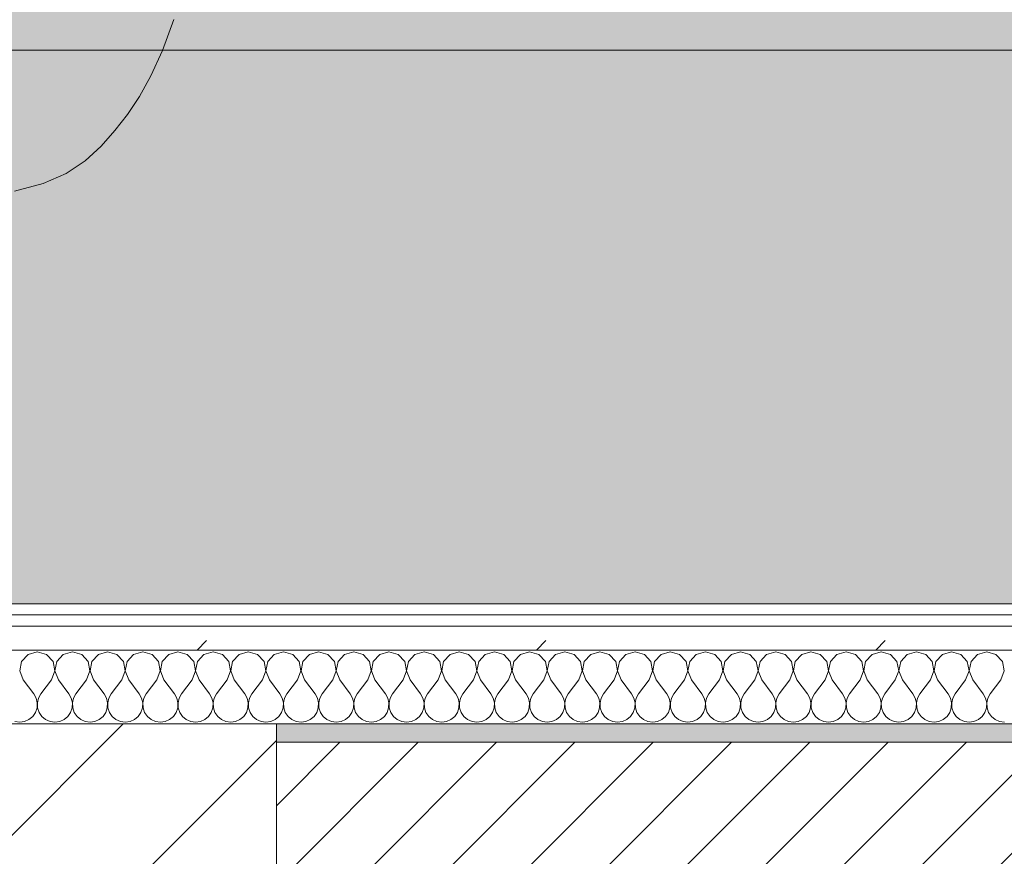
# Model space of a CAD drawing. Header units: millimetres. Extents: x -30280 to 19093, y -19247 to 4746.
# Tile 60 of 166: x -21657 to -21124, y -1266 to -812. Entities that reach past the tile are written whole.
import ezdxf
from ezdxf.enums import TextEntityAlignment as Align

# ---------------------------------------------------------------- set-up
doc = ezdxf.new("R2010")
doc.units = ezdxf.units.MM
doc.header["$MEASUREMENT"] = 0
doc.linetypes.add('Wipeout_Contour', pattern=[1000, 0, -1000])
for name, color, linetype in [('10_ESTR_Pilars', 7, 'Continuous'), ('12_FAÇ_Façana', 7, 'Continuous'), ('Nuevo_05_AUX_Treball', 7, 'Continuous'), ('Nuevo_08_E_Envans secs', 7, 'Continuous'), ('Nuevo_09_EI_Mobiliari general', 7, 'Continuous')]:
    doc.layers.add(name, color=color, linetype=linetype)
for name, color, linetype, lineweight in [('10_ESTR_Pilars_Pluma_Nº__28', 7, 'Continuous', 20), ('10_ESTR_Pilars_Pluma_Nº__42', 8, 'Continuous', 25), ('12_FAÇ_Façana_Pluma_Nº__2', 8, 'Continuous', 5), ('12_FAÇ_Façana_Pluma_Nº__7', 7, 'Continuous', 5), ('Nuevo_08_E_Envans secs_Pluma_Nº__1', 7, 'Continuous', 5), ('Nuevo_09_EI_Mobiliari general_Pluma_Nº__1', 7, 'Continuous', 5), ('Nuevo_Sellos de Zona Archicad_Pluma_Nº__1', 7, 'Continuous', 5)]:
    doc.layers.add(name, color=color, linetype=linetype, lineweight=lineweight)
for name, color, linetype, lineweight, true_color in [('12_FAÇ_Façana_Pluma_Nº__176', 7, 'Continuous', 15, 0x93a0c6), ('Nuevo_05_AUX_Treball_Pluma_Nº__3', 7, 'Continuous', 5, 0xa4a4a4), ('Nuevo_08_E_Envans secs_Pluma_Nº__102', 7, 'Continuous', 5, 0xcccccc), ('Nuevo_08_E_Envans secs_Pluma_Nº__171', 171, 'Continuous', 13, 0xaaaaff), ('Nuevo_08_E_Envans secs_Pluma_Nº__177', 7, 'Continuous', 15, 0xf7e046)]:
    doc.layers.add(name, color=color, linetype=linetype, lineweight=lineweight, true_color=true_color)
doc.styles.add('Estilo_Generado_1', font='txt')
pattern_1 = [(45, (0, 0), (-183.8478, 183.8478), [195, -65]), (45, (7e-14, 183.85), (-183.8478, 183.8478), [195, -65])]

# ---------------------------------------------------------------- blocks, each defined once
blk = doc.blocks.new('Planta 1_Office-descans_1_1', base_point=(-21810.76, 369.94))
at = {"layer": 'Nuevo_05_AUX_Treball', "linetype": 'Continuous', "lineweight": 0, "true_color": 0xfee7e7}
blk.add_hatch(color=7, dxfattribs=at).paths.add_polyline_path([(-27904.85, 1554.85), (-27904.85, -1128.98), (-25366.43, -1128.98), (-25366.43, -1193.98), (-25366.43, -1208.98), (-24166.43, -1208.98), (-24166.43, -1193.98), (-24166.43, -1128.98), (-20233.93, -1128.98), (-20233.93, -1193.98), (-20233.93, -1208.98), (-19033.93, -1208.98), (-19033.93, -1193.98), (-19033.93, -1128.98), (-18136.43, -1128.98), (-18136.43, -1193.98), (-16936.43, -1193.98), (-16936.43, -1128.98), (-16136.43, -1128.98), (-16136.43, 1554.85), (-16930.05, 1554.85), (-16930.05, 1630.85), (-26863.49, 1630.85), (-26863.49, 1554.85)])
at = {"layer": 'Nuevo_05_AUX_Treball_Pluma_Nº__3', "color": 253, "linetype": 'Continuous', "lineweight": 5, "true_color": 0xa4a4a4, "flags": 128}
blk.add_lwpolyline([(-27904.85, 1554.85), (-27904.85, -1128.98), (-25366.43, -1128.98), (-25366.43, -1193.98), (-25366.43, -1208.98), (-24166.43, -1208.98), (-24166.43, -1193.98), (-24166.43, -1128.98), (-20233.93, -1128.98), (-20233.93, -1193.98), (-20233.93, -1208.98), (-19033.93, -1208.98), (-19033.93, -1193.98), (-19033.93, -1128.98), (-18136.43, -1128.98), (-18136.43, -1193.98), (-16936.43, -1193.98), (-16936.43, -1128.98), (-16136.43, -1128.98), (-16136.43, 1554.85), (-16930.05, 1554.85), (-16930.05, 1630.85), (-26863.49, 1630.85), (-26863.49, 1554.85)], close=True, dxfattribs=at)
at = {"layer": 'Nuevo_Sellos de Zona Archicad_Pluma_Nº__1', "color": 7, "lineweight": 5, "style": 'Estilo_Generado_1'}
for tag, p in [('ROOM_NAME', (-21810.76, 311.79)), ('ROOM_NUMBER', (-21810.76, 87.39)), ('ROOM_AREA', (-21810.76, -139.98))]:
    blk.add_attdef(tag, text='', height=120, dxfattribs=at).set_placement(p, align=Align.TOP_LEFT)
blk = doc.blocks.new('Muro_14_1', base_point=(-24166.43, -1193.98))
at = {"layer": '12_FAÇ_Façana_Pluma_Nº__176', "linetype": 'Continuous', "lineweight": 0, "true_color": 0x495063}
blk.add_hatch(color=251, dxfattribs=at).paths.add_polyline_path([(-21518.13, -1193.97), (-21518.13, -1203.98), (-20233.93, -1203.98), (-20233.93, -1193.98)])
at = {"layer": '12_FAÇ_Façana_Pluma_Nº__2', "linetype": 'Continuous', "lineweight": 5}
h = blk.add_hatch(dxfattribs=at)
h.set_pattern_fill('Ceramic_0001', color=8, style=0, pattern_type=2)
h.set_pattern_definition([(45, (0, 0), (-21.213203, 21.213203), [])])
h.paths.add_polyline_path([(-21518.13, -1418.98), (-20233.93, -1418.98), (-20233.93, -1203.98), (-21518.13, -1203.98)])
at = {"layer": '12_FAÇ_Façana_Pluma_Nº__7', "color": 7, "linetype": 'Continuous', "lineweight": 5}
blk.add_line((-20233.93, -1203.98), (-21518.13, -1203.98), dxfattribs=at)
at = {"layer": '12_FAÇ_Façana_Pluma_Nº__7', "color": 7, "linetype": 'Continuous', "lineweight": 5, "flags": 128}
blk.add_lwpolyline([(-20233.93, -1193.98), (-21518.13, -1193.98)], dxfattribs=at)
blk = doc.blocks.new('*X450')
at = {"layer": 'Nuevo_08_E_Envans secs_Pluma_Nº__102', "color": 254, "linetype": 'Continuous', "lineweight": 5, "true_color": 0xcccccc}
for p, q in [((-21652.63, -1156.35), (-21656.14, -1160.19)), ((-21647.62, -1154.93), (-21652.63, -1156.35)), ((-21642.61, -1156.35), (-21647.62, -1154.93)), ((-21639.1, -1160.19), (-21642.61, -1156.35)), ((-21633.58, -1156.35), (-21637.09, -1160.19)), ((-21628.57, -1154.93), (-21633.58, -1156.35)), ((-21623.56, -1156.35), (-21628.57, -1154.93)), ((-21620.05, -1160.19), (-21623.56, -1156.35)), ((-21614.53, -1156.35), (-21618.04, -1160.19)), ((-21609.52, -1154.93), (-21614.53, -1156.35)), ((-21604.52, -1156.35), (-21609.52, -1154.93)), ((-21601.01, -1160.19), (-21604.52, -1156.35)), ((-21595.48, -1156.35), (-21598.99, -1160.19)), ((-21590.48, -1154.93), (-21595.48, -1156.35)), ((-21585.47, -1156.35), (-21590.48, -1154.93)), ((-21581.96, -1160.19), (-21585.47, -1156.35)), ((-21576.44, -1156.35), (-21579.95, -1160.19)), ((-21571.43, -1154.93), (-21576.44, -1156.35)), ((-21566.42, -1156.35), (-21571.43, -1154.93)), ((-21562.91, -1160.19), (-21566.42, -1156.35)), ((-21557.39, -1156.35), (-21560.9, -1160.19)), ((-21552.38, -1154.93), (-21557.39, -1156.35)), ((-21547.37, -1156.35), (-21552.38, -1154.93)), ((-21543.86, -1160.19), (-21547.37, -1156.35)), ((-21538.34, -1156.35), (-21541.85, -1160.19)), ((-21533.33, -1154.93), (-21538.34, -1156.35)), ((-21528.33, -1156.35), (-21533.33, -1154.93)), ((-21524.81, -1160.19), (-21528.33, -1156.35)), ((-21519.29, -1156.35), (-21522.8, -1160.19)), ((-21514.29, -1154.93), (-21519.29, -1156.35)), ((-21509.28, -1156.35), (-21514.29, -1154.93)), ((-21505.77, -1160.19), (-21509.28, -1156.35)), ((-21500.25, -1156.35), (-21503.76, -1160.19)), ((-21495.24, -1154.93), (-21500.25, -1156.35)), ((-21490.23, -1156.35), (-21495.24, -1154.93)), ((-21486.72, -1160.19), (-21490.23, -1156.35)), ((-21481.2, -1156.35), (-21484.71, -1160.19)), ((-21476.19, -1154.93), (-21481.2, -1156.35)), ((-21471.18, -1156.35), (-21476.19, -1154.93)), ((-21467.67, -1160.19), (-21471.18, -1156.35)), ((-21462.15, -1156.35), (-21465.66, -1160.19)), ((-21457.14, -1154.93), (-21462.15, -1156.35)), ((-21452.14, -1156.35), (-21457.14, -1154.93)), ((-21448.62, -1160.19), (-21452.14, -1156.35)), ((-21443.1, -1156.35), (-21446.61, -1160.19)), ((-21438.1, -1154.93), (-21443.1, -1156.35)), ((-21433.09, -1156.35), (-21438.1, -1154.93)), ((-21429.58, -1160.19), (-21433.09, -1156.35)), ((-21424.05, -1156.35), (-21427.57, -1160.19)), ((-21419.05, -1154.93), (-21424.05, -1156.35)), ((-21414.04, -1156.35), (-21419.05, -1154.93)), ((-21410.53, -1160.19), (-21414.04, -1156.35)), ((-21405.01, -1156.35), (-21408.52, -1160.19)), ((-21400, -1154.93), (-21405.01, -1156.35)), ((-21394.99, -1156.35), (-21400, -1154.93)), ((-21391.48, -1160.19), (-21394.99, -1156.35)), ((-21385.96, -1156.35), (-21389.47, -1160.19)), ((-21380.95, -1154.93), (-21385.96, -1156.35)), ((-21375.95, -1156.35), (-21380.95, -1154.93)), ((-21372.43, -1160.19), (-21375.95, -1156.35)), ((-21366.91, -1156.35), (-21370.42, -1160.19)), ((-21361.9, -1154.93), (-21366.91, -1156.35)), ((-21356.9, -1156.35), (-21361.9, -1154.93)), ((-21353.39, -1160.19), (-21356.9, -1156.35)), ((-21347.86, -1156.35), (-21351.38, -1160.19)), ((-21342.86, -1154.93), (-21347.86, -1156.35)), ((-21337.85, -1156.35), (-21342.86, -1154.93)), ((-21334.34, -1160.19), (-21337.85, -1156.35)), ((-21328.82, -1156.35), (-21332.33, -1160.19)), ((-21323.81, -1154.93), (-21328.82, -1156.35)), ((-21318.8, -1156.35), (-21323.81, -1154.93)), ((-21315.29, -1160.19), (-21318.8, -1156.35)), ((-21309.77, -1156.35), (-21313.28, -1160.19)), ((-21304.76, -1154.93), (-21309.77, -1156.35)), ((-21299.75, -1156.35), (-21304.76, -1154.93)), ((-21296.24, -1160.19), (-21299.75, -1156.35)), ((-21290.72, -1156.35), (-21294.23, -1160.19)), ((-21285.71, -1154.93), (-21290.72, -1156.35)), ((-21280.71, -1156.35), (-21285.71, -1154.93)), ((-21277.2, -1160.19), (-21280.71, -1156.35)), ((-21271.67, -1156.35), (-21275.19, -1160.19)), ((-21266.67, -1154.93), (-21271.67, -1156.35)), ((-21261.66, -1156.35), (-21266.67, -1154.93)), ((-21258.15, -1160.19), (-21261.66, -1156.35)), ((-21252.63, -1156.35), (-21256.14, -1160.19)), ((-21247.62, -1154.93), (-21252.63, -1156.35)), ((-21242.61, -1156.35), (-21247.62, -1154.93)), ((-21239.1, -1160.19), (-21242.61, -1156.35)), ((-21233.58, -1156.35), (-21237.09, -1160.19)), ((-21228.57, -1154.93), (-21233.58, -1156.35)), ((-21223.56, -1156.35), (-21228.57, -1154.93)), ((-21220.05, -1160.19), (-21223.56, -1156.35)), ((-21214.53, -1156.35), (-21218.04, -1160.19)), ((-21209.52, -1154.93), (-21214.53, -1156.35)), ((-21204.52, -1156.35), (-21209.52, -1154.93)), ((-21201.01, -1160.19), (-21204.52, -1156.35)), ((-21195.48, -1156.35), (-21198.99, -1160.19)), ((-21190.48, -1154.93), (-21195.48, -1156.35)), ((-21185.47, -1156.35), (-21190.48, -1154.93)), ((-21181.96, -1160.19), (-21185.47, -1156.35)), ((-21176.44, -1156.35), (-21179.95, -1160.19)), ((-21171.43, -1154.93), (-21176.44, -1156.35)), ((-21166.42, -1156.35), (-21171.43, -1154.93)), ((-21162.91, -1160.19), (-21166.42, -1156.35)), ((-21157.39, -1156.35), (-21160.9, -1160.19)), ((-21152.38, -1154.93), (-21157.39, -1156.35)), ((-21147.37, -1156.35), (-21152.38, -1154.93)), ((-21143.86, -1160.19), (-21147.37, -1156.35)), ((-21138.34, -1156.35), (-21141.85, -1160.19)), ((-21133.33, -1154.93), (-21138.34, -1156.35)), ((-21128.33, -1156.35), (-21133.33, -1154.93)), ((-21124.81, -1160.19), (-21128.33, -1156.35)), ((-21656.14, -1160.19), (-21657.1, -1165.31)), ((-21638.13, -1165.31), (-21639.1, -1160.19)), ((-21637.09, -1160.19), (-21638.06, -1165.31)), ((-21619.09, -1165.31), (-21620.05, -1160.19)), ((-21618.04, -1160.19), (-21619.01, -1165.31)), ((-21600.04, -1165.31), (-21601.01, -1160.19)), ((-21598.99, -1160.19), (-21599.96, -1165.31)), ((-21580.99, -1165.31), (-21581.96, -1160.19)), ((-21579.95, -1160.19), (-21580.91, -1165.31)), ((-21561.94, -1165.31), (-21562.91, -1160.19)), ((-21560.9, -1160.19), (-21561.87, -1165.31)), ((-21542.9, -1165.31), (-21543.86, -1160.19)), ((-21541.85, -1160.19), (-21542.82, -1165.31)), ((-21523.85, -1165.31), (-21524.81, -1160.19)), ((-21522.8, -1160.19), (-21523.77, -1165.31)), ((-21504.8, -1165.31), (-21505.77, -1160.19)), ((-21503.76, -1160.19), (-21504.72, -1165.31)), ((-21485.75, -1165.31), (-21486.72, -1160.19)), ((-21484.71, -1160.19), (-21485.68, -1165.31)), ((-21466.71, -1165.31), (-21467.67, -1160.19)), ((-21465.66, -1160.19), (-21466.63, -1165.31)), ((-21447.66, -1165.31), (-21448.62, -1160.19)), ((-21446.61, -1160.19), (-21447.58, -1165.31)), ((-21428.61, -1165.31), (-21429.58, -1160.19)), ((-21427.57, -1160.19), (-21428.53, -1165.31)), ((-21409.56, -1165.31), (-21410.53, -1160.19)), ((-21408.52, -1160.19), (-21409.49, -1165.31)), ((-21390.51, -1165.31), (-21391.48, -1160.19)), ((-21389.47, -1160.19), (-21390.44, -1165.31)), ((-21371.47, -1165.31), (-21372.43, -1160.19)), ((-21370.42, -1160.19), (-21371.39, -1165.31)), ((-21352.42, -1165.31), (-21353.39, -1160.19)), ((-21351.38, -1160.19), (-21352.34, -1165.31)), ((-21333.37, -1165.31), (-21334.34, -1160.19)), ((-21332.33, -1160.19), (-21333.29, -1165.31)), ((-21314.32, -1165.31), (-21315.29, -1160.19)), ((-21313.28, -1160.19), (-21314.25, -1165.31)), ((-21295.28, -1165.31), (-21296.24, -1160.19)), ((-21294.23, -1160.19), (-21295.2, -1165.31)), ((-21276.23, -1165.31), (-21277.2, -1160.19)), ((-21275.19, -1160.19), (-21276.15, -1165.31)), ((-21257.18, -1165.31), (-21258.15, -1160.19)), ((-21256.14, -1160.19), (-21257.1, -1165.31)), ((-21238.13, -1165.31), (-21239.1, -1160.19)), ((-21237.09, -1160.19), (-21238.06, -1165.31)), ((-21219.09, -1165.31), (-21220.05, -1160.19)), ((-21218.04, -1160.19), (-21219.01, -1165.31)), ((-21200.04, -1165.31), (-21201.01, -1160.19)), ((-21198.99, -1160.19), (-21199.96, -1165.31)), ((-21180.99, -1165.31), (-21181.96, -1160.19)), ((-21179.95, -1160.19), (-21180.91, -1165.31)), ((-21161.94, -1165.31), (-21162.91, -1160.19)), ((-21160.9, -1160.19), (-21161.87, -1165.31)), ((-21142.9, -1165.31), (-21143.86, -1160.19)), ((-21141.85, -1160.19), (-21142.82, -1165.31)), ((-21123.85, -1165.31), (-21124.81, -1160.19)), ((-21657.1, -1165.31), (-21655.24, -1170.17)), ((-21640, -1170.17), (-21638.13, -1165.31)), ((-21638.06, -1165.31), (-21636.19, -1170.17)), ((-21620.95, -1170.17), (-21619.09, -1165.31)), ((-21619.01, -1165.31), (-21617.14, -1170.17)), ((-21601.9, -1170.17), (-21600.04, -1165.31)), ((-21599.96, -1165.31), (-21598.1, -1170.17)), ((-21582.86, -1170.17), (-21580.99, -1165.31)), ((-21580.91, -1165.31), (-21579.05, -1170.17)), ((-21563.81, -1170.17), (-21561.94, -1165.31)), ((-21561.87, -1165.31), (-21560, -1170.17)), ((-21544.76, -1170.17), (-21542.9, -1165.31)), ((-21542.82, -1165.31), (-21540.95, -1170.17)), ((-21525.71, -1170.17), (-21523.85, -1165.31)), ((-21523.77, -1165.31), (-21521.9, -1170.17)), ((-21506.67, -1170.17), (-21504.8, -1165.31)), ((-21504.72, -1165.31), (-21502.86, -1170.17)), ((-21487.62, -1170.17), (-21485.75, -1165.31)), ((-21485.68, -1165.31), (-21483.81, -1170.17)), ((-21468.57, -1170.17), (-21466.71, -1165.31)), ((-21466.63, -1165.31), (-21464.76, -1170.17)), ((-21449.52, -1170.17), (-21447.66, -1165.31)), ((-21447.58, -1165.31), (-21445.71, -1170.17)), ((-21430.48, -1170.17), (-21428.61, -1165.31)), ((-21428.53, -1165.31), (-21426.67, -1170.17)), ((-21411.43, -1170.17), (-21409.56, -1165.31)), ((-21409.49, -1165.31), (-21407.62, -1170.17)), ((-21392.38, -1170.17), (-21390.51, -1165.31)), ((-21390.44, -1165.31), (-21388.57, -1170.17)), ((-21373.33, -1170.17), (-21371.47, -1165.31)), ((-21371.39, -1165.31), (-21369.52, -1170.17)), ((-21354.29, -1170.17), (-21352.42, -1165.31)), ((-21352.34, -1165.31), (-21350.48, -1170.17)), ((-21335.24, -1170.17), (-21333.37, -1165.31)), ((-21333.29, -1165.31), (-21331.43, -1170.17)), ((-21316.19, -1170.17), (-21314.32, -1165.31)), ((-21314.25, -1165.31), (-21312.38, -1170.17)), ((-21297.14, -1170.17), (-21295.28, -1165.31)), ((-21295.2, -1165.31), (-21293.33, -1170.17)), ((-21278.1, -1170.17), (-21276.23, -1165.31)), ((-21276.15, -1165.31), (-21274.29, -1170.17)), ((-21259.05, -1170.17), (-21257.18, -1165.31)), ((-21257.1, -1165.31), (-21255.24, -1170.17)), ((-21240, -1170.17), (-21238.13, -1165.31)), ((-21238.06, -1165.31), (-21236.19, -1170.17)), ((-21220.95, -1170.17), (-21219.09, -1165.31)), ((-21219.01, -1165.31), (-21217.14, -1170.17)), ((-21201.9, -1170.17), (-21200.04, -1165.31)), ((-21199.96, -1165.31), (-21198.1, -1170.17)), ((-21182.86, -1170.17), (-21180.99, -1165.31)), ((-21180.91, -1165.31), (-21179.05, -1170.17)), ((-21163.81, -1170.17), (-21161.94, -1165.31)), ((-21161.87, -1165.31), (-21160, -1170.17)), ((-21144.76, -1170.17), (-21142.9, -1165.31)), ((-21142.82, -1165.31), (-21140.95, -1170.17)), ((-21125.71, -1170.17), (-21123.85, -1165.31)), ((-21655.24, -1170.17), (-21649.52, -1177.79)), ((-21640, -1170.17), (-21645.71, -1177.79)), ((-21636.19, -1170.17), (-21630.48, -1177.79)), ((-21620.95, -1170.17), (-21626.67, -1177.79)), ((-21617.14, -1170.17), (-21611.43, -1177.79)), ((-21601.9, -1170.17), (-21607.62, -1177.79)), ((-21598.1, -1170.17), (-21592.38, -1177.79)), ((-21582.86, -1170.17), (-21588.57, -1177.79)), ((-21579.05, -1170.17), (-21573.33, -1177.79)), ((-21563.81, -1170.17), (-21569.52, -1177.79)), ((-21560, -1170.17), (-21554.29, -1177.79)), ((-21544.76, -1170.17), (-21550.48, -1177.79)), ((-21540.95, -1170.17), (-21535.24, -1177.79)), ((-21525.71, -1170.17), (-21531.43, -1177.79)), ((-21521.9, -1170.17), (-21516.19, -1177.79)), ((-21506.67, -1170.17), (-21512.38, -1177.79)), ((-21502.86, -1170.17), (-21497.14, -1177.79)), ((-21487.62, -1170.17), (-21493.33, -1177.79)), ((-21483.81, -1170.17), (-21478.1, -1177.79)), ((-21468.57, -1170.17), (-21474.29, -1177.79)), ((-21464.76, -1170.17), (-21459.05, -1177.79)), ((-21449.52, -1170.17), (-21455.24, -1177.79)), ((-21445.71, -1170.17), (-21440, -1177.79)), ((-21430.48, -1170.17), (-21436.19, -1177.79)), ((-21426.67, -1170.17), (-21420.95, -1177.79)), ((-21411.43, -1170.17), (-21417.14, -1177.79)), ((-21407.62, -1170.17), (-21401.9, -1177.79)), ((-21392.38, -1170.17), (-21398.1, -1177.79)), ((-21388.57, -1170.17), (-21382.86, -1177.79)), ((-21373.33, -1170.17), (-21379.05, -1177.79)), ((-21369.52, -1170.17), (-21363.81, -1177.79)), ((-21354.29, -1170.17), (-21360, -1177.79)), ((-21350.48, -1170.17), (-21344.76, -1177.79)), ((-21335.24, -1170.17), (-21340.95, -1177.79)), ((-21331.43, -1170.17), (-21325.71, -1177.79)), ((-21316.19, -1170.17), (-21321.9, -1177.79)), ((-21312.38, -1170.17), (-21306.67, -1177.79)), ((-21297.14, -1170.17), (-21302.86, -1177.79)), ((-21293.33, -1170.17), (-21287.62, -1177.79)), ((-21278.1, -1170.17), (-21283.81, -1177.79)), ((-21274.29, -1170.17), (-21268.57, -1177.79)), ((-21259.05, -1170.17), (-21264.76, -1177.79)), ((-21255.24, -1170.17), (-21249.52, -1177.79)), ((-21240, -1170.17), (-21245.71, -1177.79)), ((-21236.19, -1170.17), (-21230.48, -1177.79)), ((-21220.95, -1170.17), (-21226.67, -1177.79)), ((-21217.14, -1170.17), (-21211.43, -1177.79)), ((-21201.9, -1170.17), (-21207.62, -1177.79)), ((-21198.1, -1170.17), (-21192.38, -1177.79)), ((-21182.86, -1170.17), (-21188.57, -1177.79)), ((-21179.05, -1170.17), (-21173.33, -1177.79)), ((-21163.81, -1170.17), (-21169.52, -1177.79)), ((-21160, -1170.17), (-21154.29, -1177.79)), ((-21144.76, -1170.17), (-21150.48, -1177.79)), ((-21140.95, -1170.17), (-21135.24, -1177.79)), ((-21125.71, -1170.17), (-21131.43, -1177.79)), ((-21648.25, -1180.08), (-21649.52, -1177.79)), ((-21645.71, -1177.79), (-21646.99, -1180.08)), ((-21629.2, -1180.08), (-21630.48, -1177.79)), ((-21626.67, -1177.79), (-21627.94, -1180.08)), ((-21610.16, -1180.08), (-21611.43, -1177.79)), ((-21607.62, -1177.79), (-21608.89, -1180.08)), ((-21591.11, -1180.08), (-21592.38, -1177.79)), ((-21588.57, -1177.79), (-21589.84, -1180.08)), ((-21572.06, -1180.08), (-21573.33, -1177.79)), ((-21569.52, -1177.79), (-21570.8, -1180.08)), ((-21553.01, -1180.08), (-21554.29, -1177.79)), ((-21550.48, -1177.79), (-21551.75, -1180.08)), ((-21533.97, -1180.08), (-21535.24, -1177.79)), ((-21531.43, -1177.79), (-21532.7, -1180.08)), ((-21514.92, -1180.08), (-21516.19, -1177.79)), ((-21512.38, -1177.79), (-21513.65, -1180.08)), ((-21495.87, -1180.08), (-21497.14, -1177.79)), ((-21493.33, -1177.79), (-21494.6, -1180.08)), ((-21476.82, -1180.08), (-21478.1, -1177.79)), ((-21474.29, -1177.79), (-21475.56, -1180.08)), ((-21457.78, -1180.08), (-21459.05, -1177.79)), ((-21455.24, -1177.79), (-21456.51, -1180.08)), ((-21438.73, -1180.08), (-21440, -1177.79)), ((-21436.19, -1177.79), (-21437.46, -1180.08)), ((-21419.68, -1180.08), (-21420.95, -1177.79)), ((-21417.14, -1177.79), (-21418.41, -1180.08)), ((-21400.63, -1180.08), (-21401.9, -1177.79)), ((-21398.1, -1177.79), (-21399.37, -1180.08)), ((-21381.59, -1180.08), (-21382.86, -1177.79)), ((-21379.05, -1177.79), (-21380.32, -1180.08)), ((-21362.54, -1180.08), (-21363.81, -1177.79)), ((-21360, -1177.79), (-21361.27, -1180.08)), ((-21343.49, -1180.08), (-21344.76, -1177.79)), ((-21340.95, -1177.79), (-21342.22, -1180.08)), ((-21324.44, -1180.08), (-21325.71, -1177.79)), ((-21321.9, -1177.79), (-21323.18, -1180.08)), ((-21305.4, -1180.08), (-21306.67, -1177.79)), ((-21302.86, -1177.79), (-21304.13, -1180.08)), ((-21286.35, -1180.08), (-21287.62, -1177.79)), ((-21283.81, -1177.79), (-21285.08, -1180.08)), ((-21267.3, -1180.08), (-21268.57, -1177.79)), ((-21264.76, -1177.79), (-21266.03, -1180.08)), ((-21248.25, -1180.08), (-21249.52, -1177.79)), ((-21245.71, -1177.79), (-21246.99, -1180.08)), ((-21229.2, -1180.08), (-21230.48, -1177.79)), ((-21226.67, -1177.79), (-21227.94, -1180.08)), ((-21210.16, -1180.08), (-21211.43, -1177.79)), ((-21207.62, -1177.79), (-21208.89, -1180.08)), ((-21191.11, -1180.08), (-21192.38, -1177.79)), ((-21188.57, -1177.79), (-21189.84, -1180.08)), ((-21172.06, -1180.08), (-21173.33, -1177.79)), ((-21169.52, -1177.79), (-21170.8, -1180.08)), ((-21153.01, -1180.08), (-21154.29, -1177.79)), ((-21150.48, -1177.79), (-21151.75, -1180.08)), ((-21133.97, -1180.08), (-21135.24, -1177.79)), ((-21131.43, -1177.79), (-21132.7, -1180.08)), ((-21647.66, -1182.64), (-21648.25, -1180.08)), ((-21647.78, -1185.27), (-21647.66, -1182.64)), ((-21646.99, -1180.08), (-21647.58, -1182.64)), ((-21647.58, -1182.64), (-21647.45, -1185.27)), ((-21628.61, -1182.64), (-21629.2, -1180.08)), ((-21628.74, -1185.27), (-21628.61, -1182.64)), ((-21627.94, -1180.08), (-21628.53, -1182.64)), ((-21628.53, -1182.64), (-21628.41, -1185.27)), ((-21609.56, -1182.64), (-21610.16, -1180.08)), ((-21609.69, -1185.27), (-21609.56, -1182.64)), ((-21608.89, -1180.08), (-21609.49, -1182.64)), ((-21609.49, -1182.64), (-21609.36, -1185.27)), ((-21590.51, -1182.64), (-21591.11, -1180.08)), ((-21590.64, -1185.27), (-21590.51, -1182.64)), ((-21589.84, -1180.08), (-21590.44, -1182.64)), ((-21590.44, -1182.64), (-21590.31, -1185.27)), ((-21571.47, -1182.64), (-21572.06, -1180.08)), ((-21571.59, -1185.27), (-21571.47, -1182.64)), ((-21570.8, -1180.08), (-21571.39, -1182.64)), ((-21571.39, -1182.64), (-21571.26, -1185.27)), ((-21552.42, -1182.64), (-21553.01, -1180.08)), ((-21552.55, -1185.27), (-21552.42, -1182.64)), ((-21551.75, -1180.08), (-21552.34, -1182.64)), ((-21552.34, -1182.64), (-21552.22, -1185.27)), ((-21533.37, -1182.64), (-21533.97, -1180.08)), ((-21533.5, -1185.27), (-21533.37, -1182.64)), ((-21532.7, -1180.08), (-21533.29, -1182.64)), ((-21533.29, -1182.64), (-21533.17, -1185.27)), ((-21514.32, -1182.64), (-21514.92, -1180.08)), ((-21514.45, -1185.27), (-21514.32, -1182.64)), ((-21513.65, -1180.08), (-21514.25, -1182.64)), ((-21514.25, -1182.64), (-21514.12, -1185.27)), ((-21495.28, -1182.64), (-21495.87, -1180.08)), ((-21495.4, -1185.27), (-21495.28, -1182.64)), ((-21494.6, -1180.08), (-21495.2, -1182.64)), ((-21495.2, -1182.64), (-21495.07, -1185.27)), ((-21476.23, -1182.64), (-21476.82, -1180.08)), ((-21476.36, -1185.27), (-21476.23, -1182.64)), ((-21475.56, -1180.08), (-21476.15, -1182.64)), ((-21476.15, -1182.64), (-21476.02, -1185.27)), ((-21457.18, -1182.64), (-21457.78, -1180.08)), ((-21457.31, -1185.27), (-21457.18, -1182.64)), ((-21456.51, -1180.08), (-21457.1, -1182.64)), ((-21457.1, -1182.64), (-21456.98, -1185.27)), ((-21438.13, -1182.64), (-21438.73, -1180.08)), ((-21438.26, -1185.27), (-21438.13, -1182.64)), ((-21437.46, -1180.08), (-21438.06, -1182.64)), ((-21438.06, -1182.64), (-21437.93, -1185.27)), ((-21419.09, -1182.64), (-21419.68, -1180.08)), ((-21419.21, -1185.27), (-21419.09, -1182.64)), ((-21418.41, -1180.08), (-21419.01, -1182.64)), ((-21419.01, -1182.64), (-21418.88, -1185.27)), ((-21400.04, -1182.64), (-21400.63, -1180.08)), ((-21400.17, -1185.27), (-21400.04, -1182.64)), ((-21399.37, -1180.08), (-21399.96, -1182.64)), ((-21399.96, -1182.64), (-21399.83, -1185.27)), ((-21380.99, -1182.64), (-21381.59, -1180.08)), ((-21381.12, -1185.27), (-21380.99, -1182.64)), ((-21380.32, -1180.08), (-21380.91, -1182.64)), ((-21380.91, -1182.64), (-21380.79, -1185.27)), ((-21361.94, -1182.64), (-21362.54, -1180.08)), ((-21362.07, -1185.27), (-21361.94, -1182.64)), ((-21361.27, -1180.08), (-21361.87, -1182.64)), ((-21361.87, -1182.64), (-21361.74, -1185.27)), ((-21342.9, -1182.64), (-21343.49, -1180.08)), ((-21343.02, -1185.27), (-21342.9, -1182.64)), ((-21342.22, -1180.08), (-21342.82, -1182.64)), ((-21342.82, -1182.64), (-21342.69, -1185.27)), ((-21323.85, -1182.64), (-21324.44, -1180.08)), ((-21323.98, -1185.27), (-21323.85, -1182.64)), ((-21323.18, -1180.08), (-21323.77, -1182.64)), ((-21323.77, -1182.64), (-21323.64, -1185.27)), ((-21304.8, -1182.64), (-21305.4, -1180.08)), ((-21304.93, -1185.27), (-21304.8, -1182.64)), ((-21304.13, -1180.08), (-21304.72, -1182.64)), ((-21304.72, -1182.64), (-21304.6, -1185.27)), ((-21285.75, -1182.64), (-21286.35, -1180.08)), ((-21285.88, -1185.27), (-21285.75, -1182.64)), ((-21285.08, -1180.08), (-21285.68, -1182.64)), ((-21285.68, -1182.64), (-21285.55, -1185.27)), ((-21266.71, -1182.64), (-21267.3, -1180.08)), ((-21266.83, -1185.27), (-21266.71, -1182.64)), ((-21266.03, -1180.08), (-21266.63, -1182.64)), ((-21266.63, -1182.64), (-21266.5, -1185.27)), ((-21247.66, -1182.64), (-21248.25, -1180.08)), ((-21247.78, -1185.27), (-21247.66, -1182.64)), ((-21246.99, -1180.08), (-21247.58, -1182.64)), ((-21247.58, -1182.64), (-21247.45, -1185.27)), ((-21228.61, -1182.64), (-21229.2, -1180.08)), ((-21228.74, -1185.27), (-21228.61, -1182.64)), ((-21227.94, -1180.08), (-21228.53, -1182.64)), ((-21228.53, -1182.64), (-21228.41, -1185.27)), ((-21209.56, -1182.64), (-21210.16, -1180.08)), ((-21209.69, -1185.27), (-21209.56, -1182.64)), ((-21208.89, -1180.08), (-21209.49, -1182.64)), ((-21209.49, -1182.64), (-21209.36, -1185.27)), ((-21190.51, -1182.64), (-21191.11, -1180.08)), ((-21190.64, -1185.27), (-21190.51, -1182.64)), ((-21189.84, -1180.08), (-21190.44, -1182.64)), ((-21190.44, -1182.64), (-21190.31, -1185.27)), ((-21171.47, -1182.64), (-21172.06, -1180.08)), ((-21171.59, -1185.27), (-21171.47, -1182.64)), ((-21170.8, -1180.08), (-21171.39, -1182.64)), ((-21171.39, -1182.64), (-21171.26, -1185.27)), ((-21152.42, -1182.64), (-21153.01, -1180.08)), ((-21152.55, -1185.27), (-21152.42, -1182.64)), ((-21151.75, -1180.08), (-21152.34, -1182.64)), ((-21152.34, -1182.64), (-21152.22, -1185.27)), ((-21133.37, -1182.64), (-21133.97, -1180.08)), ((-21133.5, -1185.27), (-21133.37, -1182.64)), ((-21132.7, -1180.08), (-21133.29, -1182.64)), ((-21133.29, -1182.64), (-21133.17, -1185.27)), ((-21650.11, -1189.92), (-21648.62, -1187.76)), ((-21648.62, -1187.76), (-21647.78, -1185.27)), ((-21647.45, -1185.27), (-21646.61, -1187.76)), ((-21646.61, -1187.76), (-21645.13, -1189.92)), ((-21631.06, -1189.92), (-21629.58, -1187.76)), ((-21629.58, -1187.76), (-21628.74, -1185.27)), ((-21628.41, -1185.27), (-21627.57, -1187.76)), ((-21627.57, -1187.76), (-21626.08, -1189.92)), ((-21612.02, -1189.92), (-21610.53, -1187.76)), ((-21610.53, -1187.76), (-21609.69, -1185.27)), ((-21609.36, -1185.27), (-21608.52, -1187.76)), ((-21608.52, -1187.76), (-21607.03, -1189.92)), ((-21592.97, -1189.92), (-21591.48, -1187.76)), ((-21591.48, -1187.76), (-21590.64, -1185.27)), ((-21590.31, -1185.27), (-21589.47, -1187.76)), ((-21589.47, -1187.76), (-21587.98, -1189.92)), ((-21573.92, -1189.92), (-21572.43, -1187.76)), ((-21572.43, -1187.76), (-21571.59, -1185.27)), ((-21571.26, -1185.27), (-21570.42, -1187.76)), ((-21570.42, -1187.76), (-21568.94, -1189.92)), ((-21554.87, -1189.92), (-21553.39, -1187.76)), ((-21553.39, -1187.76), (-21552.55, -1185.27)), ((-21552.22, -1185.27), (-21551.38, -1187.76)), ((-21551.38, -1187.76), (-21549.89, -1189.92)), ((-21535.83, -1189.92), (-21534.34, -1187.76)), ((-21534.34, -1187.76), (-21533.5, -1185.27)), ((-21533.17, -1185.27), (-21532.33, -1187.76)), ((-21532.33, -1187.76), (-21530.84, -1189.92)), ((-21516.78, -1189.92), (-21515.29, -1187.76)), ((-21515.29, -1187.76), (-21514.45, -1185.27)), ((-21514.12, -1185.27), (-21513.28, -1187.76)), ((-21513.28, -1187.76), (-21511.79, -1189.92)), ((-21497.73, -1189.92), (-21496.24, -1187.76)), ((-21496.24, -1187.76), (-21495.4, -1185.27)), ((-21495.07, -1185.27), (-21494.23, -1187.76)), ((-21494.23, -1187.76), (-21492.74, -1189.92)), ((-21478.68, -1189.92), (-21477.2, -1187.76)), ((-21477.2, -1187.76), (-21476.36, -1185.27)), ((-21476.02, -1185.27), (-21475.19, -1187.76)), ((-21475.19, -1187.76), (-21473.7, -1189.92)), ((-21459.64, -1189.92), (-21458.15, -1187.76)), ((-21458.15, -1187.76), (-21457.31, -1185.27)), ((-21456.98, -1185.27), (-21456.14, -1187.76)), ((-21456.14, -1187.76), (-21454.65, -1189.92)), ((-21440.59, -1189.92), (-21439.1, -1187.76)), ((-21439.1, -1187.76), (-21438.26, -1185.27)), ((-21437.93, -1185.27), (-21437.09, -1187.76)), ((-21437.09, -1187.76), (-21435.6, -1189.92)), ((-21421.54, -1189.92), (-21420.05, -1187.76)), ((-21420.05, -1187.76), (-21419.21, -1185.27)), ((-21418.88, -1185.27), (-21418.04, -1187.76)), ((-21418.04, -1187.76), (-21416.55, -1189.92)), ((-21402.49, -1189.92), (-21401.01, -1187.76)), ((-21401.01, -1187.76), (-21400.17, -1185.27)), ((-21399.83, -1185.27), (-21398.99, -1187.76)), ((-21398.99, -1187.76), (-21397.51, -1189.92)), ((-21383.45, -1189.92), (-21381.96, -1187.76)), ((-21381.96, -1187.76), (-21381.12, -1185.27)), ((-21380.79, -1185.27), (-21379.95, -1187.76)), ((-21379.95, -1187.76), (-21378.46, -1189.92)), ((-21364.4, -1189.92), (-21362.91, -1187.76)), ((-21362.91, -1187.76), (-21362.07, -1185.27)), ((-21361.74, -1185.27), (-21360.9, -1187.76)), ((-21360.9, -1187.76), (-21359.41, -1189.92)), ((-21345.35, -1189.92), (-21343.86, -1187.76)), ((-21343.86, -1187.76), (-21343.02, -1185.27)), ((-21342.69, -1185.27), (-21341.85, -1187.76)), ((-21341.85, -1187.76), (-21340.36, -1189.92)), ((-21326.3, -1189.92), (-21324.81, -1187.76)), ((-21324.81, -1187.76), (-21323.98, -1185.27)), ((-21323.64, -1185.27), (-21322.8, -1187.76)), ((-21322.8, -1187.76), (-21321.32, -1189.92)), ((-21307.26, -1189.92), (-21305.77, -1187.76)), ((-21305.77, -1187.76), (-21304.93, -1185.27)), ((-21304.6, -1185.27), (-21303.76, -1187.76)), ((-21303.76, -1187.76), (-21302.27, -1189.92)), ((-21288.21, -1189.92), (-21286.72, -1187.76)), ((-21286.72, -1187.76), (-21285.88, -1185.27)), ((-21285.55, -1185.27), (-21284.71, -1187.76)), ((-21284.71, -1187.76), (-21283.22, -1189.92)), ((-21269.16, -1189.92), (-21267.67, -1187.76)), ((-21267.67, -1187.76), (-21266.83, -1185.27)), ((-21266.5, -1185.27), (-21265.66, -1187.76)), ((-21265.66, -1187.76), (-21264.17, -1189.92)), ((-21250.11, -1189.92), (-21248.62, -1187.76)), ((-21248.62, -1187.76), (-21247.78, -1185.27)), ((-21247.45, -1185.27), (-21246.61, -1187.76)), ((-21246.61, -1187.76), (-21245.13, -1189.92)), ((-21231.06, -1189.92), (-21229.58, -1187.76)), ((-21229.58, -1187.76), (-21228.74, -1185.27)), ((-21228.41, -1185.27), (-21227.57, -1187.76)), ((-21227.57, -1187.76), (-21226.08, -1189.92)), ((-21212.02, -1189.92), (-21210.53, -1187.76)), ((-21210.53, -1187.76), (-21209.69, -1185.27)), ((-21209.36, -1185.27), (-21208.52, -1187.76)), ((-21208.52, -1187.76), (-21207.03, -1189.92)), ((-21192.97, -1189.92), (-21191.48, -1187.76)), ((-21191.48, -1187.76), (-21190.64, -1185.27)), ((-21190.31, -1185.27), (-21189.47, -1187.76)), ((-21189.47, -1187.76), (-21187.98, -1189.92)), ((-21173.92, -1189.92), (-21172.43, -1187.76)), ((-21172.43, -1187.76), (-21171.59, -1185.27)), ((-21171.26, -1185.27), (-21170.42, -1187.76)), ((-21170.42, -1187.76), (-21168.94, -1189.92)), ((-21154.87, -1189.92), (-21153.39, -1187.76)), ((-21153.39, -1187.76), (-21152.55, -1185.27)), ((-21152.22, -1185.27), (-21151.38, -1187.76)), ((-21151.38, -1187.76), (-21149.89, -1189.92)), ((-21135.83, -1189.92), (-21134.34, -1187.76)), ((-21134.34, -1187.76), (-21133.5, -1185.27)), ((-21133.17, -1185.27), (-21132.33, -1187.76)), ((-21132.33, -1187.76), (-21130.84, -1189.92)), ((-21659.75, -1192.66), (-21657.14, -1193.02)), ((-21657.14, -1193.02), (-21654.54, -1192.66)), ((-21654.54, -1192.66), (-21652.14, -1191.6)), ((-21652.14, -1191.6), (-21650.11, -1189.92)), ((-21645.13, -1189.92), (-21643.1, -1191.6)), ((-21643.1, -1191.6), (-21640.7, -1192.66)), ((-21640.7, -1192.66), (-21638.1, -1193.02)), ((-21638.1, -1193.02), (-21635.49, -1192.66)), ((-21635.49, -1192.66), (-21633.09, -1191.6)), ((-21633.09, -1191.6), (-21631.06, -1189.92)), ((-21626.08, -1189.92), (-21624.05, -1191.6)), ((-21624.05, -1191.6), (-21621.65, -1192.66)), ((-21621.65, -1192.66), (-21619.05, -1193.02)), ((-21619.05, -1193.02), (-21616.45, -1192.66)), ((-21616.45, -1192.66), (-21614.04, -1191.6)), ((-21614.04, -1191.6), (-21612.02, -1189.92)), ((-21607.03, -1189.92), (-21605.01, -1191.6)), ((-21605.01, -1191.6), (-21602.6, -1192.66)), ((-21602.6, -1192.66), (-21600, -1193.02)), ((-21600, -1193.02), (-21597.4, -1192.66)), ((-21597.4, -1192.66), (-21594.99, -1191.6)), ((-21594.99, -1191.6), (-21592.97, -1189.92)), ((-21587.98, -1189.92), (-21585.96, -1191.6)), ((-21585.96, -1191.6), (-21583.55, -1192.66)), ((-21583.55, -1192.66), (-21580.95, -1193.02)), ((-21580.95, -1193.02), (-21578.35, -1192.66)), ((-21578.35, -1192.66), (-21575.95, -1191.6)), ((-21575.95, -1191.6), (-21573.92, -1189.92)), ((-21568.94, -1189.92), (-21566.91, -1191.6)), ((-21566.91, -1191.6), (-21564.51, -1192.66)), ((-21564.51, -1192.66), (-21561.9, -1193.02)), ((-21561.9, -1193.02), (-21559.3, -1192.66)), ((-21559.3, -1192.66), (-21556.9, -1191.6)), ((-21556.9, -1191.6), (-21554.87, -1189.92)), ((-21549.89, -1189.92), (-21547.86, -1191.6)), ((-21547.86, -1191.6), (-21545.46, -1192.66)), ((-21545.46, -1192.66), (-21542.86, -1193.02)), ((-21542.86, -1193.02), (-21540.25, -1192.66)), ((-21540.25, -1192.66), (-21537.85, -1191.6)), ((-21537.85, -1191.6), (-21535.83, -1189.92)), ((-21530.84, -1189.92), (-21528.82, -1191.6)), ((-21528.82, -1191.6), (-21526.41, -1192.66)), ((-21526.41, -1192.66), (-21523.81, -1193.02)), ((-21523.81, -1193.02), (-21521.21, -1192.66)), ((-21521.21, -1192.66), (-21518.8, -1191.6)), ((-21518.8, -1191.6), (-21516.78, -1189.92)), ((-21511.79, -1189.92), (-21509.77, -1191.6)), ((-21509.77, -1191.6), (-21507.36, -1192.66)), ((-21507.36, -1192.66), (-21504.76, -1193.02)), ((-21504.76, -1193.02), (-21502.16, -1192.66)), ((-21502.16, -1192.66), (-21499.75, -1191.6)), ((-21499.75, -1191.6), (-21497.73, -1189.92)), ((-21492.74, -1189.92), (-21490.72, -1191.6)), ((-21490.72, -1191.6), (-21488.32, -1192.66)), ((-21488.32, -1192.66), (-21485.71, -1193.02)), ((-21485.71, -1193.02), (-21483.11, -1192.66)), ((-21483.11, -1192.66), (-21480.71, -1191.6)), ((-21480.71, -1191.6), (-21478.68, -1189.92)), ((-21473.7, -1189.92), (-21471.67, -1191.6)), ((-21471.67, -1191.6), (-21469.27, -1192.66)), ((-21469.27, -1192.66), (-21466.67, -1193.02)), ((-21466.67, -1193.02), (-21464.06, -1192.66)), ((-21464.06, -1192.66), (-21461.66, -1191.6)), ((-21461.66, -1191.6), (-21459.64, -1189.92)), ((-21454.65, -1189.92), (-21452.63, -1191.6)), ((-21452.63, -1191.6), (-21450.22, -1192.66)), ((-21450.22, -1192.66), (-21447.62, -1193.02)), ((-21447.62, -1193.02), (-21445.02, -1192.66)), ((-21445.02, -1192.66), (-21442.61, -1191.6)), ((-21442.61, -1191.6), (-21440.59, -1189.92)), ((-21435.6, -1189.92), (-21433.58, -1191.6)), ((-21433.58, -1191.6), (-21431.17, -1192.66)), ((-21431.17, -1192.66), (-21428.57, -1193.02)), ((-21428.57, -1193.02), (-21425.97, -1192.66)), ((-21425.97, -1192.66), (-21423.56, -1191.6)), ((-21423.56, -1191.6), (-21421.54, -1189.92)), ((-21416.55, -1189.92), (-21414.53, -1191.6)), ((-21414.53, -1191.6), (-21412.13, -1192.66)), ((-21412.13, -1192.66), (-21409.52, -1193.02)), ((-21409.52, -1193.02), (-21406.92, -1192.66)), ((-21406.92, -1192.66), (-21404.52, -1191.6)), ((-21404.52, -1191.6), (-21402.49, -1189.92)), ((-21397.51, -1189.92), (-21395.48, -1191.6)), ((-21395.48, -1191.6), (-21393.08, -1192.66)), ((-21393.08, -1192.66), (-21390.48, -1193.02)), ((-21390.48, -1193.02), (-21387.87, -1192.66)), ((-21387.87, -1192.66), (-21385.47, -1191.6)), ((-21385.47, -1191.6), (-21383.45, -1189.92)), ((-21378.46, -1189.92), (-21376.44, -1191.6)), ((-21376.44, -1191.6), (-21374.03, -1192.66)), ((-21374.03, -1192.66), (-21371.43, -1193.02)), ((-21371.43, -1193.02), (-21368.83, -1192.66)), ((-21368.83, -1192.66), (-21366.42, -1191.6)), ((-21366.42, -1191.6), (-21364.4, -1189.92)), ((-21359.41, -1189.92), (-21357.39, -1191.6)), ((-21357.39, -1191.6), (-21354.98, -1192.66)), ((-21354.98, -1192.66), (-21352.38, -1193.02)), ((-21352.38, -1193.02), (-21349.78, -1192.66)), ((-21349.78, -1192.66), (-21347.37, -1191.6)), ((-21347.37, -1191.6), (-21345.35, -1189.92)), ((-21340.36, -1189.92), (-21338.34, -1191.6)), ((-21338.34, -1191.6), (-21335.94, -1192.66)), ((-21335.94, -1192.66), (-21333.33, -1193.02)), ((-21333.33, -1193.02), (-21330.73, -1192.66)), ((-21330.73, -1192.66), (-21328.33, -1191.6)), ((-21328.33, -1191.6), (-21326.3, -1189.92)), ((-21321.32, -1189.92), (-21319.29, -1191.6)), ((-21319.29, -1191.6), (-21316.89, -1192.66)), ((-21316.89, -1192.66), (-21314.29, -1193.02)), ((-21314.29, -1193.02), (-21311.68, -1192.66)), ((-21311.68, -1192.66), (-21309.28, -1191.6)), ((-21309.28, -1191.6), (-21307.26, -1189.92)), ((-21302.27, -1189.92), (-21300.25, -1191.6)), ((-21300.25, -1191.6), (-21297.84, -1192.66)), ((-21297.84, -1192.66), (-21295.24, -1193.02)), ((-21295.24, -1193.02), (-21292.64, -1192.66)), ((-21292.64, -1192.66), (-21290.23, -1191.6)), ((-21290.23, -1191.6), (-21288.21, -1189.92)), ((-21283.22, -1189.92), (-21281.2, -1191.6)), ((-21281.2, -1191.6), (-21278.79, -1192.66)), ((-21278.79, -1192.66), (-21276.19, -1193.02)), ((-21276.19, -1193.02), (-21273.59, -1192.66)), ((-21273.59, -1192.66), (-21271.18, -1191.6)), ((-21271.18, -1191.6), (-21269.16, -1189.92)), ((-21264.17, -1189.92), (-21262.15, -1191.6)), ((-21262.15, -1191.6), (-21259.75, -1192.66)), ((-21259.75, -1192.66), (-21257.14, -1193.02)), ((-21257.14, -1193.02), (-21254.54, -1192.66)), ((-21254.54, -1192.66), (-21252.14, -1191.6)), ((-21252.14, -1191.6), (-21250.11, -1189.92)), ((-21245.13, -1189.92), (-21243.1, -1191.6)), ((-21243.1, -1191.6), (-21240.7, -1192.66)), ((-21240.7, -1192.66), (-21238.1, -1193.02)), ((-21238.1, -1193.02), (-21235.49, -1192.66)), ((-21235.49, -1192.66), (-21233.09, -1191.6)), ((-21233.09, -1191.6), (-21231.06, -1189.92)), ((-21226.08, -1189.92), (-21224.05, -1191.6)), ((-21224.05, -1191.6), (-21221.65, -1192.66)), ((-21221.65, -1192.66), (-21219.05, -1193.02)), ((-21219.05, -1193.02), (-21216.45, -1192.66)), ((-21216.45, -1192.66), (-21214.04, -1191.6)), ((-21214.04, -1191.6), (-21212.02, -1189.92)), ((-21207.03, -1189.92), (-21205.01, -1191.6)), ((-21205.01, -1191.6), (-21202.6, -1192.66)), ((-21202.6, -1192.66), (-21200, -1193.02)), ((-21200, -1193.02), (-21197.4, -1192.66)), ((-21197.4, -1192.66), (-21194.99, -1191.6)), ((-21194.99, -1191.6), (-21192.97, -1189.92)), ((-21187.98, -1189.92), (-21185.96, -1191.6)), ((-21185.96, -1191.6), (-21183.55, -1192.66)), ((-21183.55, -1192.66), (-21180.95, -1193.02)), ((-21180.95, -1193.02), (-21178.35, -1192.66)), ((-21178.35, -1192.66), (-21175.95, -1191.6)), ((-21175.95, -1191.6), (-21173.92, -1189.92)), ((-21168.94, -1189.92), (-21166.91, -1191.6)), ((-21166.91, -1191.6), (-21164.51, -1192.66)), ((-21164.51, -1192.66), (-21161.9, -1193.02)), ((-21161.9, -1193.02), (-21159.3, -1192.66)), ((-21159.3, -1192.66), (-21156.9, -1191.6)), ((-21156.9, -1191.6), (-21154.87, -1189.92)), ((-21149.89, -1189.92), (-21147.86, -1191.6)), ((-21147.86, -1191.6), (-21145.46, -1192.66)), ((-21145.46, -1192.66), (-21142.86, -1193.02)), ((-21142.86, -1193.02), (-21140.25, -1192.66)), ((-21140.25, -1192.66), (-21137.85, -1191.6)), ((-21137.85, -1191.6), (-21135.83, -1189.92)), ((-21130.84, -1189.92), (-21128.82, -1191.6)), ((-21128.82, -1191.6), (-21126.41, -1192.66)), ((-21126.41, -1192.66), (-21123.81, -1193.02))]:
    blk.add_line(p, q, dxfattribs=at)
blk = doc.blocks.new('Muro_115_1', base_point=(-24166.43, -1128.98))
at = {"layer": 'Nuevo_08_E_Envans secs_Pluma_Nº__1', "color": 7, "linetype": 'Continuous', "lineweight": 5, "flags": 128}
blk.add_lwpolyline([(-21518.13, -1193.98), (-20233.93, -1193.98)], dxfattribs=at)
at = {"color": 254, "linetype": 'Wipeout_Contour', "lineweight": 0, "ltscale": 88916.989092}
blk.add_wipeout([(-20233.93, -1128.98), (-24166.43, -1128.98), (-24166.43, -1134.98), (-20233.93, -1134.98)], dxfattribs=at).dxf.layer = 'Nuevo_08_E_Envans secs'
at = {"color": 254, "linetype": 'Wipeout_Contour', "lineweight": 0, "ltscale": 88920.19573}
blk.add_wipeout([(-20233.93, -1140.98), (-24166.43, -1140.98), (-24166.43, -1153.98), (-20233.93, -1153.98)], dxfattribs=at).dxf.layer = 'Nuevo_08_E_Envans secs'
at = {"layer": 'Nuevo_08_E_Envans secs_Pluma_Nº__171', "linetype": 'Continuous', "lineweight": 13, "true_color": 0xaaaaff}
h = blk.add_hatch(dxfattribs=at)
h.set_pattern_fill('Panellat_HPL_0001', color=161, style=0, pattern_type=2)
h.set_pattern_definition(pattern_1)
h.paths.add_polyline_path([(-20233.93, -1128.98), (-24166.43, -1128.98), (-24166.43, -1134.98), (-20233.93, -1134.98)])
at = {"layer": 'Nuevo_08_E_Envans secs_Pluma_Nº__177', "linetype": 'Continuous', "lineweight": 15, "true_color": 0xf7e046}
h = blk.add_hatch(dxfattribs=at)
h.set_pattern_fill('Panellat_HPL_0001', color=53, style=0, pattern_type=2)
h.set_pattern_definition(pattern_1)
h.paths.add_polyline_path([(-20233.93, -1140.98), (-24166.43, -1140.98), (-24166.43, -1153.98), (-20233.93, -1153.98)])
at = {"layer": 'Nuevo_08_E_Envans secs_Pluma_Nº__1', "color": 7, "linetype": 'Continuous', "lineweight": 5}
for p, q in [((-20233.93, -1134.98), (-24166.43, -1134.98)), ((-20233.93, -1140.98), (-24166.43, -1140.98)), ((-20233.93, -1153.98), (-24166.43, -1153.98))]:
    blk.add_line(p, q, dxfattribs=at)
at = {"layer": 'Nuevo_08_E_Envans secs_Pluma_Nº__1', "color": 7, "linetype": 'Continuous', "lineweight": 5, "flags": 128}
blk.add_lwpolyline([(-20233.93, -1128.98), (-24166.43, -1128.98)], dxfattribs=at)
at = {"layer": 'Nuevo_08_E_Envans secs', "color": 7, "lineweight": 20}
blk.add_blockref('*X450', (0, 0), dxfattribs=at)
blk = doc.blocks.new('Pilar_1_1', base_point=(-21694.62, -1416.48))
at = {"color": 254, "linetype": 'Wipeout_Contour', "lineweight": 0, "ltscale": 86967.798109}
blk.add_wipeout([(-21871.11, -1638.98), (-21518.13, -1638.98), (-21518.13, -1193.97), (-21871.11, -1193.97)], dxfattribs=at).dxf.layer = '10_ESTR_Pilars'
at = {"layer": '10_ESTR_Pilars_Pluma_Nº__42', "linetype": 'Continuous', "lineweight": 25}
h = blk.add_hatch(dxfattribs=at)
h.set_pattern_fill('00_GCT_trama_45º_e1_400__05', color=8, style=0, pattern_type=2)
h.set_pattern_definition([(45, (0, 0), (-45.96194, 45.96194), [])])
h.paths.add_polyline_path([(-21871.11, -1638.98), (-21518.13, -1638.98), (-21518.13, -1193.97), (-21871.11, -1193.97)])
at = {"layer": '10_ESTR_Pilars_Pluma_Nº__28', "color": 7, "linetype": 'Continuous', "lineweight": 20, "flags": 128}
blk.add_lwpolyline([(-21871.11, -1638.98), (-21518.13, -1638.98), (-21518.13, -1193.97), (-21871.11, -1193.97)], close=True, dxfattribs=at)
blk = doc.blocks.new('Silla Composite 03 27')
at = {"layer": 'Nuevo_09_EI_Mobiliari general_Pluma_Nº__1', "color": 7, "linetype": 'Continuous', "lineweight": 5, "flags": 128}
blk.add_lwpolyline([(0.77, 137.15), (1.94, 119.24), (3.89, 104.35), (6.57, 91.73), (9.98, 80.63), (14.07, 70.29), (18.81, 59.95), (24.8, 49.92), (32.63, 40.48), (43.04, 31.61), (56.79, 23.24)], dxfattribs=at)
blk = doc.blocks.new('Forjado_7_1', base_point=(-18136.43, -1128.98))
at = {"layer": 'Nuevo_09_EI_Mobiliari general', "linetype": 'Continuous', "lineweight": 0, "true_color": 0xffffff}
blk.add_hatch(color=7, dxfattribs=at).paths.add_polyline_path([(-18136.43, -1128.98), (-18136.43, -828.98), (-24166.43, -828.98), (-24166.43, -1128.98)])
at = {"layer": 'Nuevo_09_EI_Mobiliari general_Pluma_Nº__1', "color": 7, "linetype": 'Continuous', "lineweight": 5, "flags": 128}
blk.add_lwpolyline([(-18136.43, -1128.98), (-18136.43, -828.98), (-24166.43, -828.98), (-24166.43, -1128.98)], close=True, dxfattribs=at)

msp = doc.modelspace()

# ---------------------------------------------------------------- linework, layer by layer
at = {"layer": 'Nuevo_05_AUX_Treball', "color": 7, "linetype": 'Continuous', "lineweight": 0, "true_color": 0xfee7e7, "flags": 128}
msp.add_lwpolyline([(-27904.85, 1554.85), (-27904.85, -1128.98), (-25366.43, -1128.98), (-25366.43, -1193.98), (-25366.43, -1208.98), (-24166.43, -1208.98), (-24166.43, -1193.98), (-24166.43, -1128.98), (-20233.93, -1128.98), (-20233.93, -1193.98), (-20233.93, -1208.98), (-19033.93, -1208.98), (-19033.93, -1193.98), (-19033.93, -1128.98), (-18136.43, -1128.98), (-18136.43, -1193.98), (-16936.43, -1193.98), (-16936.43, -1128.98), (-16136.43, -1128.98), (-16136.43, 1554.85), (-16930.05, 1554.85), (-16930.05, 1630.85), (-26863.49, 1630.85), (-26863.49, 1554.85)], close=True, dxfattribs=at)

# ---------------------------------------------------------------- block references
at = {"layer": '12_FAÇ_Façana', "color": 7, "lineweight": 20}
msp.add_blockref('Muro_14_1', (-24166.43, -1193.98), dxfattribs=at)
at = {"layer": 'Nuevo_05_AUX_Treball', "color": 7, "linetype": 'Continuous', "lineweight": 5}
msp.add_blockref('Planta 1_Office-descans_1_1', (-21810.76, 369.94), dxfattribs=at)
at = {"layer": 'Nuevo_09_EI_Mobiliari general_Pluma_Nº__1', "color": 7, "linetype": 'Continuous', "lineweight": 5, "xscale": -1, "zscale": 1000, "rotation": 343.3007557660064}
msp.add_blockref('Silla Composite 03 27', (-21612.3, -943.91), dxfattribs=at)

# ---------------------------------------------------------------- next in the draw order: block references
at = {"layer": 'Nuevo_08_E_Envans secs', "color": 7, "lineweight": 20}
msp.add_blockref('Muro_115_1', (-24166.43, -1128.98), dxfattribs=at)

# ---------------------------------------------------------------- next in the draw order: block references
at = {"layer": '10_ESTR_Pilars', "color": 7, "lineweight": 20}
msp.add_blockref('Pilar_1_1', (-21694.62, -1416.48), dxfattribs=at)

# ---------------------------------------------------------------- next in the draw order: block references
at = {"layer": 'Nuevo_09_EI_Mobiliari general', "color": 7, "linetype": 'Continuous', "lineweight": 5}
msp.add_blockref('Forjado_7_1', (-18136.43, -1128.98), dxfattribs=at)

doc.saveas('drawing.dxf')
